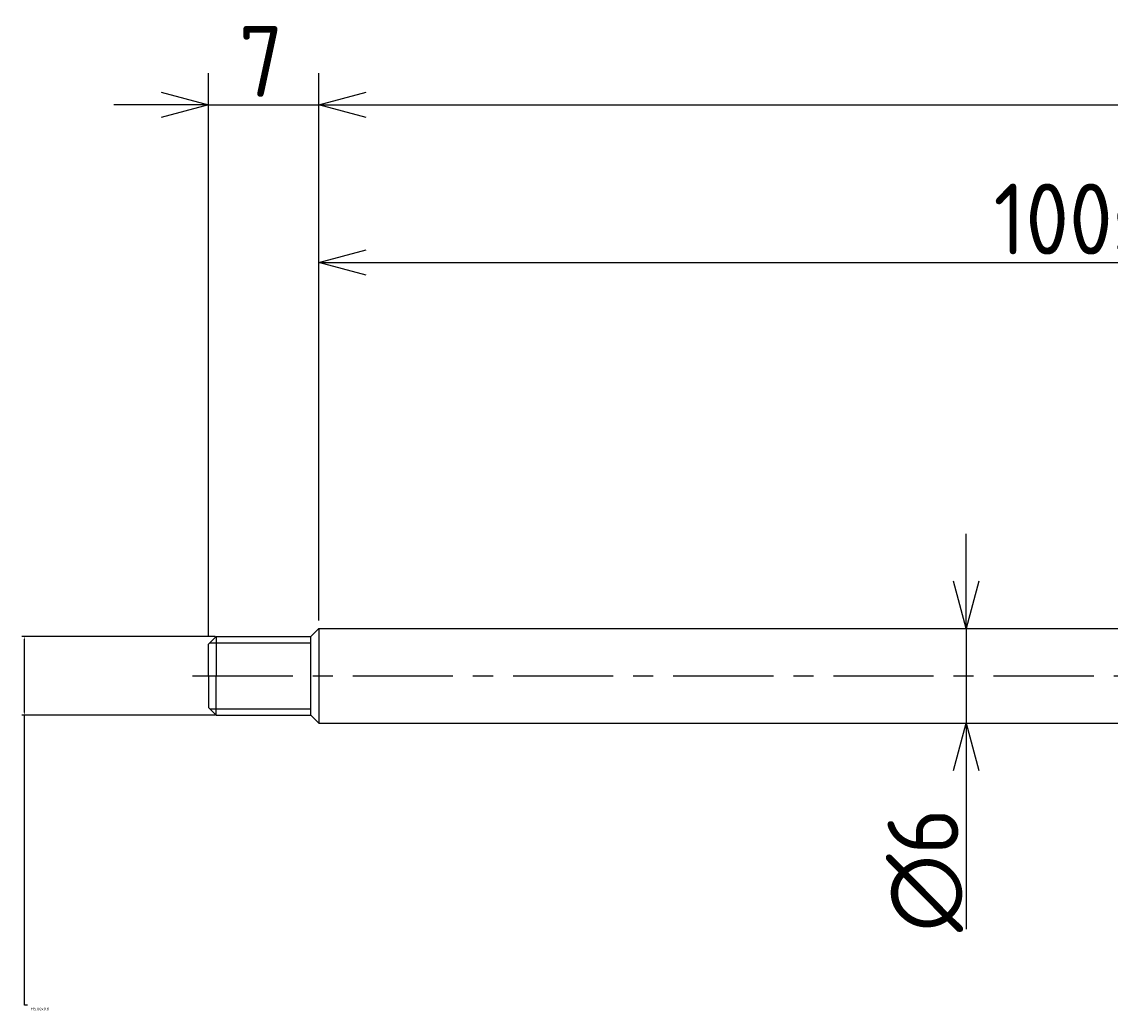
# Model space of a CAD drawing. Extents: x 40 to 313, y 127 to 190.
# Tile 1 of 3: x 40 to 109, y 127 to 190. Entities that reach past the tile are written whole.
import ezdxf

# ---------------------------------------------------------------- set-up
doc = ezdxf.new("R2010")
doc.units = 0
doc.header["$LTSCALE"] = 0.2
doc.linetypes.add('CENTER', pattern=[50.8, 31.75, -6.35, 6.35, -6.35])
doc.layers.get('0').update_dxf_attribs({"linetype": 'CONTINUOUS'})
doc.layers.get('DEFPOINTS').update_dxf_attribs({"linetype": 'CONTINUOUS'})
for name, color, linetype in [('18-0-CON', 3, 'CONTINUOUS'), ('18-2-CEN', 1, 'CENTER'), ('35-0-CON', 7, 'CONTINUOUS')]:
    doc.layers.add(name, color=color, linetype=linetype)
doc.styles.add('DIMENSION', font='isocp.shx', dxfattribs={"bigfont": 'bigfont.shx'})
doc.styles.get("Standard").update_dxf_attribs({"font": 'isocp.shx', "bigfont": 'bigfont.shx'})
doc.dimstyles.get("Standard").update_dxf_attribs({"dimtxt": 0.18, "dimasz": 0.18, "dimexe": 0.18, "dimexo": 0.0625, "dimgap": 0.09, "dimtad": 0, "dimtih": 1, "dimtoh": 1, "dimzin": 0, "dimcen": 0.09, "dimazin": 3, "dimtfac": 1, "dimtofl": 0, "dimtmove": 0, "dimatfit": 3})

# ---------------------------------------------------------------- blocks, each defined once
blk = doc.blocks.new('*D177')
at = {"layer": '18-0-CON', "color": 0}
for p, q in [((52.096, 151.275), (39.82, 151.275)), ((40, 146.455), (40, 151.095)), ((52.096, 146.275), (39.82, 146.275)), ((40, 127.874), (40, 146.275)), ((40.18, 127.874), (40, 127.874))]:
    blk.add_line(p, q, dxfattribs=at)
for points in [[(39.97, 151.095), (40.03, 151.095), (40, 151.275)], [(39.97, 146.455), (40.03, 146.455), (40, 146.275)]]:
    blk.add_solid(points, dxfattribs=at)
at = {"layer": 'DEFPOINTS', "color": 0}
for p in [(40, 151.275), (52.159, 151.275), (52.159, 146.275)]:
    blk.add_point(p, dxfattribs=at)
at = {"layer": '18-0-CON', "color": 0}
blk.add_text('M5.00x0.8', height=0.18, dxfattribs=at).set_placement((40.396, 127.555))
blk = doc.blocks.new('_OPEN30')
at = {"color": 0, "linetype": 'BYBLOCK'}
for p, q in [((-1, 0.268), (0, 0)), ((0, 0), (-1, -0.268)), ((0, 0), (-1, 0))]:
    blk.add_line(p, q, dxfattribs=at)
blk = doc.blocks.new('*U26')
at = {"layer": '18-0-CON', "color": 161, "style": 'DIMENSION'}
blk.add_text('∅6', height=4.5, rotation=90, dxfattribs=at).set_placement((99.228, 132.527))
blk = doc.blocks.new('*D25')
at = {"layer": '18-0-CON', "color": 161}
for p, q in [((99.728, 154.775), (99.728, 157.775)), ((99.728, 151.775), (99.728, 145.775)), ((99.728, 142.775), (99.728, 132.702))]:
    blk.add_line(p, q, dxfattribs=at)
at = {"layer": 'DEFPOINTS', "color": 0}
for p in [(85.687, 151.775), (85.687, 145.775), (99.728, 145.775)]:
    blk.add_point(p, dxfattribs=at)
at = {"layer": '18-0-CON', "color": 161, "xscale": 3.000000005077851, "yscale": 3.000000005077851, "zscale": 3.000000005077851}
for p, rotation in [((99.728, 151.775), 270), ((99.728, 145.775), 90)]:
    blk.add_blockref('_OPEN30', p, dxfattribs=dict(at, rotation=rotation))
at = {"layer": '18-0-CON'}
blk.add_blockref('*U26', (0, 0), dxfattribs=at)
blk = doc.blocks.new('*U28')
at = {"layer": '18-0-CON', "color": 161, "style": 'DIMENSION'}
blk.add_text('100st', height=4.5, dxfattribs=at).set_placement((101.453, 175.5))
blk = doc.blocks.new('*D27')
at = {"layer": '18-0-CON', "color": 161}
for p, q in [((58.659, 152.275), (58.659, 177)), ((158.659, 156.475), (158.659, 177)), ((61.659, 175), (155.659, 175))]:
    blk.add_line(p, q, dxfattribs=at)
at = {"layer": 'DEFPOINTS', "color": 0}
for p in [(158.659, 175), (158.659, 155.975), (58.659, 151.775)]:
    blk.add_point(p, dxfattribs=at)
at = {"layer": '18-0-CON'}
blk.add_blockref('*U28', (0, 0), dxfattribs=at)
at = {"layer": '18-0-CON', "color": 161, "xscale": 3.000000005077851, "yscale": 3.000000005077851, "zscale": 3.000000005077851, "rotation": 180}
blk.add_blockref('_OPEN30', (58.659, 175), dxfattribs=at)
at = {"layer": '18-0-CON', "color": 161, "xscale": 3.000000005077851, "yscale": 3.000000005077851, "zscale": 3.000000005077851}
blk.add_blockref('_OPEN30', (158.659, 175), dxfattribs=at)
blk = doc.blocks.new('*U30')
at = {"layer": '18-0-CON', "color": 161, "style": 'DIMENSION'}
blk.add_text('7', height=4.5, dxfattribs=at).set_placement((53.584, 185.5))
blk = doc.blocks.new('*D29')
at = {"layer": '18-0-CON', "color": 161}
for p, q in [((51.659, 151.275), (51.659, 187)), ((58.659, 152.275), (58.659, 187)), ((48.659, 185), (45.659, 185)), ((51.659, 185), (58.659, 185)), ((61.659, 185), (64.659, 185))]:
    blk.add_line(p, q, dxfattribs=at)
at = {"layer": 'DEFPOINTS', "color": 0}
for p in [(58.659, 185), (58.659, 151.775), (51.659, 150.775)]:
    blk.add_point(p, dxfattribs=at)
at = {"layer": '18-0-CON'}
blk.add_blockref('*U30', (0, 0), dxfattribs=at)
at = {"layer": '18-0-CON', "color": 161, "xscale": 3.000000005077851, "yscale": 3.000000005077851, "zscale": 3.000000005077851}
blk.add_blockref('_OPEN30', (51.659, 185), dxfattribs=at)
at = {"layer": '18-0-CON', "color": 161, "xscale": 3.000000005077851, "yscale": 3.000000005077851, "zscale": 3.000000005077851, "rotation": 180}
blk.add_blockref('_OPEN30', (58.659, 185), dxfattribs=at)
blk = doc.blocks.new('*U32')
at = {"layer": '18-0-CON', "color": 161, "style": 'DIMENSION'}
for s, height, p in [('234', 4.5, (168.66, 185.501)), ('±2', 2.7, (178.56, 187.301))]:
    blk.add_text(s, height=height, dxfattribs=at).set_placement(p)
blk = doc.blocks.new('*D31')
at = {"layer": '18-0-CON', "color": 161}
for p, q in [((58.659, 152.275), (58.659, 187)), ((292.659, 156.275), (292.659, 187)), ((61.659, 185), (289.659, 185))]:
    blk.add_line(p, q, dxfattribs=at)
at = {"layer": 'DEFPOINTS', "color": 0}
for p in [(292.659, 185), (292.659, 155.775), (58.659, 151.775)]:
    blk.add_point(p, dxfattribs=at)
at = {"layer": '18-0-CON'}
blk.add_blockref('*U32', (0, 0), dxfattribs=at)
at = {"layer": '18-0-CON', "color": 161, "xscale": 3.000000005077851, "yscale": 3.000000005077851, "zscale": 3.000000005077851, "rotation": 180}
blk.add_blockref('_OPEN30', (58.659, 185), dxfattribs=at)
at = {"layer": '18-0-CON', "color": 161, "xscale": 3.000000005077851, "yscale": 3.000000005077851, "zscale": 3.000000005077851}
blk.add_blockref('_OPEN30', (292.659, 185), dxfattribs=at)

msp = doc.modelspace()

# ---------------------------------------------------------------- linework, layer by layer
at = {"layer": '18-0-CON'}
for p, q in [((51.759, 150.875), (58.159, 150.875)), ((51.759, 146.675), (58.159, 146.675))]:
    msp.add_line(p, q, dxfattribs=at)
at = {"layer": '18-2-CEN'}
msp.add_line((50.659, 148.775), (301.507, 148.775), dxfattribs=at)
at = {"layer": '35-0-CON'}
for p, q in [((52.159, 151.275), (51.659, 150.775)), ((52.159, 151.275), (58.159, 151.275)), ((52.159, 151.275), (52.159, 148.775)), ((58.659, 151.775), (58.159, 151.275)), ((58.159, 146.275), (58.159, 151.275)), ((58.659, 151.775), (158.659, 151.775)), ((58.659, 151.775), (58.659, 145.775)), ((51.659, 148.775), (51.659, 150.775)), ((51.659, 148.775), (51.659, 146.775)), ((52.159, 146.275), (52.159, 148.775)), ((52.159, 146.275), (51.659, 146.775)), ((52.159, 146.275), (58.159, 146.275)), ((58.159, 146.275), (58.659, 145.775)), ((58.659, 145.775), (158.659, 145.775))]:
    msp.add_line(p, q, dxfattribs=at)

# ---------------------------------------------------------------- dimensions: what is measured, and where the dimension line sits
at = {"layer": '18-0-CON'}
for base, p1, p2, override, picture, middle in [((58.659, 185), (51.659, 150.775), (58.659, 151.775), {"dimscale": 1}, '*D29', (55.159, 187.75)), ((292.659, 185), (58.659, 151.775), (292.659, 155.775), {"dimscale": 1, "dimgap": 0.5, "dimtol": 1, "dimlim": 0, "dimtp": 2, "dimtm": 2, "dimtolj": 2}, '*D31', (175.659, 187.75)), ((158.659, 175), (58.659, 151.775), (158.659, 155.975), {"dimscale": 1, "dimpost": 'st'}, '*D27', (108.659, 177.75))]:
    dim = msp.add_linear_dim(base=base, p1=p1, p2=p2, dimstyle='Standard', override=override, dxfattribs=at)
    dim.commit()
    dim.dimension.update_dxf_attribs({"geometry": picture, "text_midpoint": middle})
dim = msp.add_linear_dim(base=(99.728, 145.775), p1=(85.687, 151.775), p2=(85.687, 145.775), angle=90, dimstyle='Standard', override={"dimscale": 1, "dimpost": '%%c<>', "dimse1": 1, "dimse2": 1}, dxfattribs=at)
dim.commit()
dim.dimension.update_dxf_attribs({"geometry": '*D25', "text_midpoint": (96.978, 136.238)})
dim = msp.add_linear_dim(base=(40, 151.275), p1=(52.159, 146.275), p2=(52.159, 151.275), angle=90, dimstyle='Standard', override={"dimscale": 1, "dimpost": 'M<>x0.8', "dimtmove": 1}, dxfattribs=at)
dim.commit()
dim.dimension.update_dxf_attribs({"geometry": '*D177', "text_midpoint": (40.282, 127.874), "dimtype": 128})

doc.saveas('drawing.dxf')
